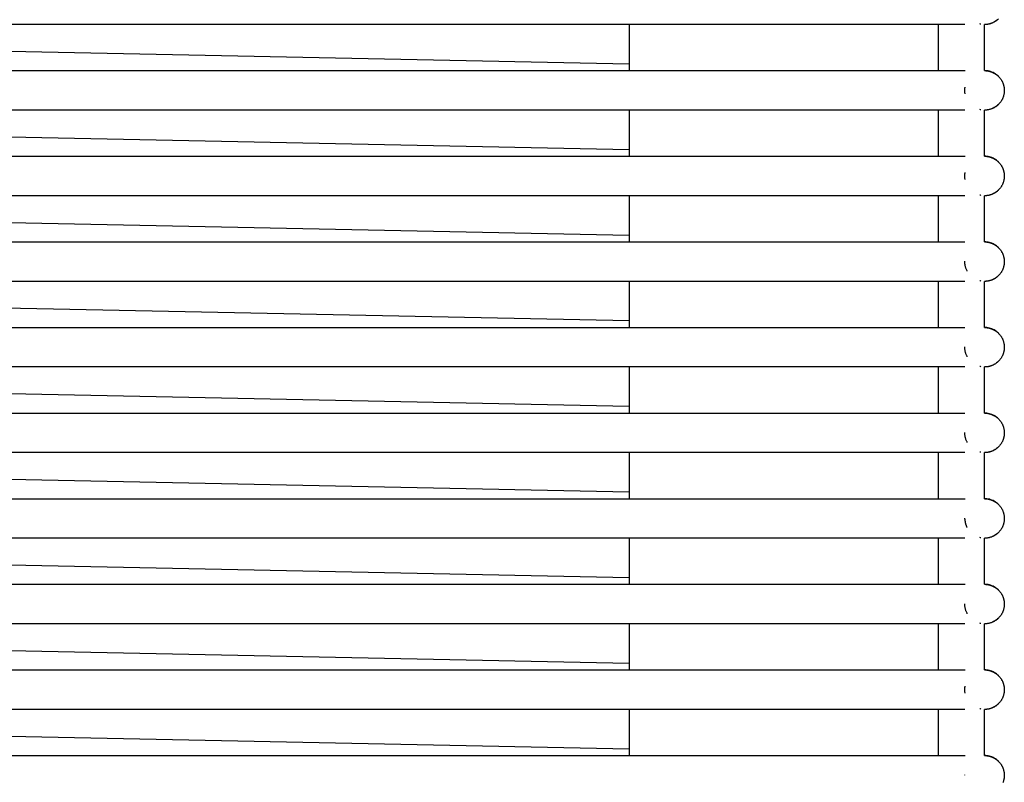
# Model space of a CAD drawing. Header units: millimetres. Extents: x 5000 to 6284, y 0 to 1003.
# Tile 9 of 29: x 5500 to 5650, y 115 to 231. Entities that reach past the tile are written whole.
import ezdxf

# ---------------------------------------------------------------- set-up
doc = ezdxf.new("R2010")
doc.units = ezdxf.units.MM
doc.layers.add('Make2D$Sichtbar$Kurven', color=7, linetype='Continuous', true_color=0x000000)

msp = doc.modelspace()

# ---------------------------------------------------------------- linework, layer by layer
at = {"layer": 'Make2D$Sichtbar$Kurven', "color": 18, "lineweight": -3, "true_color": 0x000000}
for points in [[(5649.11, 230.65), (5648.96, 230.51), (5648.8, 230.38), (5648.63, 230.26), (5648.46, 230.15), (5648.28, 230.06), (5648.09, 229.98), (5647.91, 229.91), (5647.72, 229.86), (5647.53, 229.82), (5647.35, 229.79), (5647.17, 229.77), (5646.99, 229.77)], [(5648.96, 230.51), (5648.9, 230.46), (5648.85, 230.42), (5648.79, 230.37), (5648.74, 230.33), (5648.68, 230.29), (5648.62, 230.25), (5648.56, 230.21), (5648.5, 230.18), (5648.44, 230.14), (5648.38, 230.11), (5648.32, 230.08), (5648.25, 230.05), (5648.19, 230.02), (5648.13, 229.99), (5648.06, 229.97), (5648, 229.94), (5647.94, 229.92), (5647.87, 229.9), (5647.81, 229.88), (5647.74, 229.87), (5647.68, 229.85), (5647.62, 229.83), (5647.55, 229.82), (5647.49, 229.81), (5647.42, 229.8), (5647.36, 229.79), (5647.3, 229.78), (5647.23, 229.78), (5647.17, 229.77), (5647.11, 229.77), (5647.05, 229.77), (5646.99, 229.77)], [(5643.99, 229.77), (5005.99, 229.77)], [(5300.48, 229.77), (5592.99, 223.81)], [(5592.99, 229.77), (5592.99, 222.77)], [(5639.98, 222.77), (5639.98, 229.77)], [(5646.44, 229.82), (5646.35, 229.84), (5646.26, 229.86)], [(5646.99, 222.77), (5646.99, 229.77)], [(5005.99, 222.77), (5643.99, 222.77)], [(5643.99, 222.77), (5644.02, 222.77)], [(5649.11, 221.89), (5649.11, 221.89), (5648.96, 222.03), (5648.8, 222.16), (5648.63, 222.28), (5648.46, 222.39), (5648.28, 222.48), (5648.09, 222.56), (5647.91, 222.62), (5647.72, 222.68), (5647.53, 222.72), (5647.35, 222.75), (5647.17, 222.76), (5646.99, 222.77)], [(5646.99, 222.77), (5647.05, 222.77), (5647.12, 222.77), (5647.19, 222.76), (5647.26, 222.76), (5647.33, 222.75), (5647.4, 222.74), (5647.46, 222.73), (5647.53, 222.72)], [(5647.53, 222.72), (5647.59, 222.71), (5647.64, 222.7), (5647.69, 222.68), (5647.74, 222.67), (5647.8, 222.66), (5647.85, 222.64), (5647.9, 222.63), (5647.95, 222.61), (5648.01, 222.59), (5648.06, 222.57), (5648.11, 222.55), (5648.16, 222.53), (5648.21, 222.51), (5648.26, 222.48), (5648.32, 222.46), (5648.37, 222.43), (5648.42, 222.41), (5648.47, 222.38), (5648.52, 222.35), (5648.56, 222.32), (5648.61, 222.29), (5648.66, 222.26), (5648.71, 222.23), (5648.76, 222.19), (5648.8, 222.16), (5648.85, 222.12), (5648.89, 222.09), (5648.94, 222.05), (5648.98, 222.01), (5649.03, 221.97), (5649.07, 221.93), (5649.11, 221.89), (5649.16, 221.83), (5649.22, 221.78), (5649.27, 221.72), (5649.32, 221.66), (5649.37, 221.6), (5649.41, 221.54), (5649.46, 221.47), (5649.5, 221.41), (5649.54, 221.35), (5649.58, 221.28), (5649.62, 221.21), (5649.65, 221.15), (5649.69, 221.08), (5649.72, 221.01), (5649.75, 220.94), (5649.78, 220.87), (5649.8, 220.8), (5649.83, 220.73), (5649.85, 220.66), (5649.87, 220.59), (5649.89, 220.52), (5649.91, 220.45), (5649.92, 220.38), (5649.94, 220.31), (5649.95, 220.24), (5649.96, 220.18), (5649.97, 220.11), (5649.98, 220.04), (5649.98, 219.97), (5649.99, 219.9), (5649.99, 219.84), (5649.99, 219.77), (5649.99, 219.7), (5649.99, 219.63), (5649.98, 219.57), (5649.98, 219.5), (5649.97, 219.43), (5649.96, 219.36), (5649.95, 219.29), (5649.94, 219.22), (5649.92, 219.15), (5649.91, 219.08), (5649.89, 219.01), (5649.87, 218.94), (5649.85, 218.87), (5649.83, 218.8), (5649.8, 218.73), (5649.78, 218.66), (5649.75, 218.6), (5649.72, 218.53), (5649.69, 218.46), (5649.65, 218.39), (5649.62, 218.32), (5649.58, 218.26), (5649.54, 218.19), (5649.5, 218.13), (5649.46, 218.06), (5649.41, 218), (5649.37, 217.94), (5649.32, 217.88), (5649.27, 217.82), (5649.22, 217.76), (5649.16, 217.7), (5649.11, 217.65), (5648.96, 217.51), (5648.8, 217.38), (5648.63, 217.26), (5648.46, 217.15), (5648.28, 217.06), (5648.09, 216.98), (5647.91, 216.91), (5647.72, 216.86), (5647.53, 216.82), (5647.35, 216.79), (5647.17, 216.77), (5646.99, 216.77)], [(5643.99, 219.77), (5643.99, 219.83), (5643.99, 219.89), (5643.99, 219.96), (5644, 220.02), (5644, 220.08), (5644.01, 220.15), (5644.02, 220.21), (5644.03, 220.28)], [(5649.66, 221.13), (5649.65, 221.15)], [(5644.03, 219.25), (5644.02, 219.31), (5644.01, 219.38), (5644.01, 219.44), (5644, 219.51), (5643.99, 219.58), (5643.99, 219.64), (5643.99, 219.7), (5643.99, 219.77)], [(5649.11, 217.65), (5649.05, 217.59), (5649, 217.54), (5648.94, 217.49), (5648.88, 217.44), (5648.82, 217.39), (5648.76, 217.35), (5648.69, 217.3), (5648.63, 217.26), (5648.56, 217.22), (5648.5, 217.18), (5648.43, 217.14), (5648.37, 217.1), (5648.3, 217.07), (5648.23, 217.04), (5648.16, 217.01), (5648.09, 216.98), (5648.02, 216.95), (5647.95, 216.93), (5647.88, 216.91), (5647.81, 216.88), (5647.74, 216.87), (5647.67, 216.85), (5647.6, 216.83), (5647.53, 216.82), (5647.46, 216.81), (5647.4, 216.8), (5647.33, 216.79), (5647.26, 216.78), (5647.19, 216.78), (5647.12, 216.77), (5647.05, 216.77), (5646.99, 216.77)], [(5643.99, 216.77), (5005.99, 216.77)], [(5300.48, 216.77), (5592.99, 210.81)], [(5592.99, 216.77), (5592.99, 209.77)], [(5639.98, 209.77), (5639.98, 216.77)], [(5646.44, 216.82), (5646.35, 216.84), (5646.26, 216.86)], [(5646.99, 209.77), (5646.99, 216.77)], [(5005.99, 209.77), (5643.99, 209.77)], [(5643.99, 209.77), (5644.02, 209.77)], [(5649.11, 208.89), (5649.11, 208.89), (5648.96, 209.03), (5648.8, 209.16), (5648.63, 209.28), (5648.46, 209.39), (5648.28, 209.48), (5648.09, 209.56), (5647.91, 209.62), (5647.72, 209.68), (5647.53, 209.72), (5647.35, 209.75), (5647.17, 209.76), (5646.99, 209.77)], [(5646.99, 209.77), (5647.05, 209.77), (5647.12, 209.77), (5647.19, 209.76), (5647.26, 209.76), (5647.33, 209.75), (5647.4, 209.74), (5647.46, 209.73), (5647.53, 209.72)], [(5647.53, 209.72), (5647.59, 209.71), (5647.64, 209.7), (5647.69, 209.68), (5647.74, 209.67), (5647.8, 209.66), (5647.85, 209.64), (5647.9, 209.63), (5647.95, 209.61), (5648.01, 209.59), (5648.06, 209.57), (5648.11, 209.55), (5648.16, 209.53), (5648.21, 209.51), (5648.26, 209.48), (5648.32, 209.46), (5648.37, 209.43), (5648.42, 209.41), (5648.47, 209.38), (5648.52, 209.35), (5648.56, 209.32), (5648.61, 209.29), (5648.66, 209.26), (5648.71, 209.23), (5648.76, 209.19), (5648.8, 209.16), (5648.85, 209.12), (5648.89, 209.09), (5648.94, 209.05), (5648.98, 209.01), (5649.03, 208.97), (5649.07, 208.93), (5649.11, 208.89), (5649.16, 208.83), (5649.22, 208.78), (5649.27, 208.72), (5649.32, 208.66), (5649.37, 208.6), (5649.41, 208.54), (5649.46, 208.47), (5649.5, 208.41), (5649.54, 208.35), (5649.58, 208.28), (5649.62, 208.21), (5649.65, 208.15), (5649.69, 208.08), (5649.72, 208.01), (5649.75, 207.94), (5649.78, 207.87), (5649.8, 207.8), (5649.83, 207.73), (5649.85, 207.66), (5649.87, 207.59), (5649.89, 207.52), (5649.91, 207.45), (5649.92, 207.38), (5649.94, 207.31), (5649.95, 207.24), (5649.96, 207.18), (5649.97, 207.11), (5649.98, 207.04), (5649.98, 206.97), (5649.99, 206.9), (5649.99, 206.84), (5649.99, 206.77), (5649.99, 206.7), (5649.99, 206.63), (5649.98, 206.57), (5649.98, 206.5), (5649.97, 206.43), (5649.96, 206.36), (5649.95, 206.29), (5649.94, 206.22), (5649.92, 206.15), (5649.91, 206.08), (5649.89, 206.01), (5649.87, 205.94), (5649.85, 205.87), (5649.83, 205.8), (5649.8, 205.73), (5649.78, 205.66), (5649.75, 205.6), (5649.72, 205.53), (5649.69, 205.46), (5649.65, 205.39), (5649.62, 205.32), (5649.58, 205.26), (5649.54, 205.19), (5649.5, 205.13), (5649.46, 205.06), (5649.41, 205), (5649.37, 204.94), (5649.32, 204.88), (5649.27, 204.82), (5649.22, 204.76), (5649.16, 204.7), (5649.11, 204.65), (5648.96, 204.51), (5648.8, 204.38), (5648.63, 204.26), (5648.46, 204.15), (5648.28, 204.06), (5648.09, 203.98), (5647.91, 203.91), (5647.72, 203.86), (5647.53, 203.82), (5647.35, 203.79), (5647.17, 203.77), (5646.99, 203.77)], [(5649.66, 208.13), (5649.65, 208.15)], [(5643.99, 206.77), (5643.99, 206.83), (5643.99, 206.89), (5643.99, 206.96), (5644, 207.02), (5644, 207.08), (5644.01, 207.15), (5644.02, 207.21), (5644.03, 207.28)], [(5644.03, 206.25), (5644.02, 206.31), (5644.01, 206.38), (5644.01, 206.45), (5644, 206.51), (5643.99, 206.58), (5643.99, 206.64), (5643.99, 206.7), (5643.99, 206.77)], [(5643.99, 203.77), (5005.99, 203.77)], [(5300.48, 203.77), (5592.99, 197.81)], [(5592.99, 203.77), (5592.99, 196.77)], [(5639.98, 196.77), (5639.98, 203.77)], [(5646.44, 203.82), (5646.35, 203.84), (5646.26, 203.86)], [(5648.8, 204.38), (5648.75, 204.34), (5648.69, 204.3), (5648.64, 204.26), (5648.59, 204.23), (5648.53, 204.2), (5648.48, 204.16), (5648.42, 204.13), (5648.37, 204.1), (5648.31, 204.08), (5648.25, 204.05), (5648.2, 204.02), (5648.14, 204), (5648.08, 203.97), (5648.02, 203.95), (5647.96, 203.93), (5647.91, 203.91), (5647.85, 203.89), (5647.79, 203.88), (5647.73, 203.86), (5647.67, 203.85), (5647.62, 203.83), (5647.56, 203.82), (5647.5, 203.81), (5647.44, 203.8), (5647.38, 203.79), (5647.33, 203.79), (5647.27, 203.78), (5647.21, 203.78), (5647.16, 203.77), (5647.1, 203.77), (5647.04, 203.77), (5646.99, 203.77)], [(5646.99, 196.77), (5646.99, 203.77)], [(5649.11, 204.65), (5649.03, 204.58), (5648.96, 204.51), (5648.88, 204.44), (5648.8, 204.38)], [(5005.99, 196.77), (5643.99, 196.77)], [(5649.11, 195.89), (5649.11, 195.89), (5648.96, 196.03), (5648.8, 196.16), (5648.63, 196.28), (5648.46, 196.39), (5648.28, 196.48), (5648.09, 196.56), (5647.91, 196.62), (5647.72, 196.68), (5647.53, 196.72), (5647.35, 196.75), (5647.17, 196.76), (5646.99, 196.77)], [(5646.99, 196.77), (5647.05, 196.77), (5647.12, 196.77), (5647.19, 196.76), (5647.26, 196.76), (5647.33, 196.75), (5647.4, 196.74), (5647.46, 196.73), (5647.53, 196.72)], [(5647.53, 196.72), (5647.59, 196.71), (5647.64, 196.7), (5647.69, 196.68), (5647.74, 196.67), (5647.8, 196.66), (5647.85, 196.64), (5647.9, 196.63), (5647.95, 196.61), (5648.01, 196.59), (5648.06, 196.57), (5648.11, 196.55), (5648.16, 196.53), (5648.21, 196.51), (5648.26, 196.48), (5648.32, 196.46), (5648.37, 196.43), (5648.42, 196.41), (5648.47, 196.38), (5648.52, 196.35), (5648.56, 196.32), (5648.61, 196.29), (5648.66, 196.26), (5648.71, 196.23), (5648.76, 196.19), (5648.8, 196.16), (5648.85, 196.12), (5648.89, 196.09), (5648.94, 196.05), (5648.98, 196.01), (5649.03, 195.97), (5649.07, 195.93), (5649.11, 195.89), (5649.16, 195.83), (5649.22, 195.78), (5649.27, 195.72), (5649.32, 195.66), (5649.37, 195.6), (5649.41, 195.54), (5649.46, 195.47), (5649.5, 195.41), (5649.54, 195.35), (5649.58, 195.28), (5649.62, 195.21), (5649.65, 195.15), (5649.69, 195.08), (5649.72, 195.01), (5649.75, 194.94), (5649.78, 194.87), (5649.8, 194.8), (5649.83, 194.73), (5649.85, 194.66), (5649.87, 194.59), (5649.89, 194.52), (5649.91, 194.45), (5649.92, 194.38), (5649.94, 194.31), (5649.95, 194.24), (5649.96, 194.18), (5649.97, 194.11), (5649.98, 194.04), (5649.98, 193.97), (5649.99, 193.9), (5649.99, 193.84), (5649.99, 193.77), (5649.99, 193.7), (5649.99, 193.63), (5649.98, 193.57), (5649.98, 193.5), (5649.97, 193.43), (5649.96, 193.36), (5649.95, 193.29), (5649.94, 193.22), (5649.92, 193.15), (5649.91, 193.08), (5649.89, 193.01), (5649.87, 192.94), (5649.85, 192.87), (5649.83, 192.8), (5649.8, 192.73), (5649.78, 192.66), (5649.75, 192.6), (5649.72, 192.53), (5649.69, 192.46), (5649.65, 192.39), (5649.62, 192.32), (5649.58, 192.26), (5649.54, 192.19), (5649.5, 192.13), (5649.46, 192.06), (5649.41, 192), (5649.37, 191.94), (5649.32, 191.88), (5649.27, 191.82), (5649.22, 191.76), (5649.16, 191.7), (5649.11, 191.65), (5648.96, 191.51), (5648.8, 191.38), (5648.63, 191.26), (5648.46, 191.15), (5648.28, 191.06), (5648.09, 190.98), (5647.91, 190.91), (5647.72, 190.86), (5647.53, 190.82), (5647.35, 190.79), (5647.17, 190.77), (5646.99, 190.77)], [(5649.66, 195.13), (5649.65, 195.15)], [(5643.99, 193.77), (5643.99, 193.83)], [(5644.37, 192.3), (5644.32, 192.39), (5644.28, 192.48), (5644.24, 192.57), (5644.2, 192.66), (5644.16, 192.76), (5644.13, 192.85), (5644.1, 192.94), (5644.08, 193.04), (5644.06, 193.13), (5644.04, 193.22), (5644.02, 193.32), (5644.01, 193.41), (5644, 193.5), (5643.99, 193.59), (5643.99, 193.68), (5643.99, 193.77)], [(5649.11, 191.65), (5649.05, 191.59), (5649, 191.54), (5648.94, 191.49), (5648.88, 191.44), (5648.82, 191.39), (5648.76, 191.35), (5648.69, 191.3), (5648.63, 191.26)], [(5643.99, 190.77), (5005.99, 190.77)], [(5300.48, 190.77), (5592.99, 184.81)], [(5592.99, 190.77), (5592.99, 183.77)], [(5639.98, 183.77), (5639.98, 190.77)], [(5646.44, 190.82), (5646.35, 190.84), (5646.26, 190.86)], [(5648.63, 191.26), (5648.58, 191.23), (5648.53, 191.2), (5648.48, 191.17), (5648.43, 191.14), (5648.38, 191.11), (5648.33, 191.09), (5648.28, 191.06), (5648.23, 191.04), (5648.18, 191.01), (5648.13, 190.99), (5648.08, 190.97), (5648.02, 190.95), (5647.97, 190.93), (5647.92, 190.92), (5647.87, 190.9), (5647.81, 190.88), (5647.76, 190.87), (5647.71, 190.86), (5647.66, 190.84), (5647.6, 190.83), (5647.55, 190.82), (5647.5, 190.81), (5647.45, 190.8), (5647.4, 190.8), (5647.29, 190.78), (5647.19, 190.78), (5647.09, 190.77), (5646.99, 190.77)], [(5646.99, 183.77), (5646.99, 190.77)], [(5005.99, 183.77), (5643.99, 183.77)], [(5649.11, 182.89), (5649.11, 182.89), (5648.96, 183.03), (5648.8, 183.16), (5648.63, 183.28), (5648.46, 183.39), (5648.28, 183.48), (5648.09, 183.56), (5647.91, 183.62), (5647.72, 183.68), (5647.53, 183.72), (5647.35, 183.75), (5647.17, 183.76), (5646.99, 183.77)], [(5646.99, 183.77), (5647.05, 183.77), (5647.12, 183.77), (5647.19, 183.76), (5647.26, 183.76), (5647.33, 183.75), (5647.4, 183.74), (5647.46, 183.73), (5647.53, 183.72)], [(5647.53, 183.72), (5647.59, 183.71), (5647.64, 183.7), (5647.69, 183.68), (5647.74, 183.67), (5647.8, 183.66), (5647.85, 183.64), (5647.9, 183.63), (5647.95, 183.61), (5648.01, 183.59), (5648.06, 183.57), (5648.11, 183.55), (5648.16, 183.53), (5648.21, 183.51), (5648.26, 183.48), (5648.32, 183.46), (5648.37, 183.43), (5648.42, 183.41), (5648.47, 183.38), (5648.52, 183.35), (5648.56, 183.32), (5648.61, 183.29), (5648.66, 183.26), (5648.71, 183.23), (5648.76, 183.19), (5648.8, 183.16), (5648.85, 183.12), (5648.89, 183.09), (5648.94, 183.05), (5648.98, 183.01), (5649.03, 182.97), (5649.07, 182.93), (5649.11, 182.89), (5649.16, 182.83), (5649.22, 182.78), (5649.27, 182.72), (5649.32, 182.66), (5649.37, 182.6), (5649.41, 182.54), (5649.46, 182.47), (5649.5, 182.41), (5649.54, 182.35), (5649.58, 182.28), (5649.62, 182.21), (5649.65, 182.15), (5649.69, 182.08), (5649.72, 182.01), (5649.75, 181.94), (5649.78, 181.87), (5649.8, 181.8), (5649.83, 181.73), (5649.85, 181.66), (5649.87, 181.59), (5649.89, 181.52), (5649.91, 181.45), (5649.92, 181.38), (5649.94, 181.31), (5649.95, 181.24), (5649.96, 181.18), (5649.97, 181.11), (5649.98, 181.04), (5649.98, 180.97), (5649.99, 180.9), (5649.99, 180.84), (5649.99, 180.77), (5649.99, 180.7), (5649.99, 180.63), (5649.98, 180.57), (5649.98, 180.5), (5649.97, 180.43), (5649.96, 180.36), (5649.95, 180.29), (5649.94, 180.22), (5649.92, 180.15), (5649.91, 180.08), (5649.89, 180.01), (5649.87, 179.94), (5649.85, 179.87), (5649.83, 179.8), (5649.8, 179.73), (5649.78, 179.66), (5649.75, 179.6), (5649.72, 179.53), (5649.69, 179.46), (5649.65, 179.39), (5649.62, 179.32), (5649.58, 179.26), (5649.54, 179.19), (5649.5, 179.13), (5649.46, 179.06), (5649.41, 179), (5649.37, 178.94), (5649.32, 178.88), (5649.27, 178.82), (5649.22, 178.76), (5649.16, 178.7), (5649.11, 178.65), (5648.96, 178.51), (5648.8, 178.38), (5648.63, 178.26), (5648.46, 178.15), (5648.28, 178.06), (5648.09, 177.98), (5647.91, 177.91), (5647.72, 177.86), (5647.53, 177.82), (5647.35, 177.79), (5647.17, 177.77), (5646.99, 177.77)], [(5649.66, 182.13), (5649.65, 182.15)], [(5643.99, 180.77), (5643.99, 180.83)], [(5644.37, 179.3), (5644.32, 179.39), (5644.28, 179.48), (5644.24, 179.57), (5644.2, 179.66), (5644.16, 179.76), (5644.13, 179.85), (5644.1, 179.94), (5644.08, 180.04), (5644.06, 180.13), (5644.04, 180.22), (5644.02, 180.32), (5644.01, 180.41), (5644, 180.5), (5643.99, 180.59), (5643.99, 180.68), (5643.99, 180.77)], [(5649.11, 178.65), (5649.05, 178.59), (5649, 178.54), (5648.94, 178.49), (5648.88, 178.44), (5648.82, 178.39), (5648.76, 178.35), (5648.69, 178.3), (5648.63, 178.26), (5648.57, 178.22), (5648.5, 178.18), (5648.43, 178.14), (5648.37, 178.1), (5648.3, 178.07), (5648.23, 178.04), (5648.16, 178.01), (5648.09, 177.98), (5648.02, 177.95), (5647.95, 177.93), (5647.88, 177.91), (5647.81, 177.88), (5647.74, 177.87), (5647.67, 177.85), (5647.6, 177.83), (5647.53, 177.82), (5647.46, 177.81), (5647.4, 177.8), (5647.33, 177.79), (5647.26, 177.78), (5647.19, 177.78), (5647.12, 177.77), (5647.05, 177.77), (5646.99, 177.77)], [(5643.99, 177.77), (5005.99, 177.77)], [(5300.48, 177.77), (5592.99, 171.81)], [(5592.99, 177.77), (5592.99, 170.77)], [(5639.98, 170.77), (5639.98, 177.77)], [(5646.44, 177.82), (5646.35, 177.84), (5646.26, 177.86)], [(5646.99, 170.77), (5646.99, 177.77)], [(5005.99, 170.77), (5643.99, 170.77)], [(5649.11, 169.89), (5648.96, 170.03), (5648.8, 170.16), (5648.63, 170.28), (5648.46, 170.39), (5648.28, 170.48), (5648.09, 170.56), (5647.91, 170.62), (5647.72, 170.68), (5647.53, 170.72), (5647.35, 170.75), (5647.17, 170.76), (5646.99, 170.77)], [(5646.99, 170.77), (5647.05, 170.77), (5647.12, 170.77), (5647.19, 170.76), (5647.26, 170.76), (5647.33, 170.75), (5647.4, 170.74), (5647.46, 170.73), (5647.53, 170.72)], [(5647.53, 170.72), (5647.59, 170.71), (5647.64, 170.7), (5647.69, 170.68), (5647.74, 170.67), (5647.8, 170.66), (5647.85, 170.64), (5647.9, 170.63), (5647.95, 170.61), (5648.01, 170.59), (5648.06, 170.57), (5648.11, 170.55), (5648.16, 170.53), (5648.21, 170.51), (5648.26, 170.48), (5648.32, 170.46), (5648.37, 170.43), (5648.42, 170.41), (5648.47, 170.38), (5648.52, 170.35), (5648.56, 170.32), (5648.61, 170.29), (5648.66, 170.26), (5648.71, 170.23), (5648.76, 170.19), (5648.8, 170.16), (5648.85, 170.12), (5648.89, 170.09), (5648.94, 170.05), (5648.98, 170.01), (5649.03, 169.97), (5649.07, 169.93), (5649.11, 169.89), (5649.16, 169.83), (5649.22, 169.78), (5649.27, 169.72), (5649.32, 169.66), (5649.37, 169.6), (5649.41, 169.54), (5649.46, 169.47), (5649.5, 169.41), (5649.54, 169.35), (5649.58, 169.28), (5649.62, 169.21), (5649.65, 169.15), (5649.69, 169.08), (5649.72, 169.01), (5649.75, 168.94), (5649.78, 168.87), (5649.8, 168.8), (5649.83, 168.73), (5649.85, 168.66), (5649.87, 168.59), (5649.89, 168.52), (5649.91, 168.45), (5649.92, 168.38), (5649.94, 168.31), (5649.95, 168.24), (5649.96, 168.18), (5649.97, 168.11), (5649.98, 168.04), (5649.98, 167.97), (5649.99, 167.9), (5649.99, 167.84), (5649.99, 167.77), (5649.99, 167.7), (5649.99, 167.63), (5649.98, 167.57), (5649.98, 167.5), (5649.97, 167.43), (5649.96, 167.36), (5649.95, 167.29), (5649.94, 167.22), (5649.92, 167.15), (5649.91, 167.08), (5649.89, 167.01), (5649.87, 166.94), (5649.85, 166.87), (5649.83, 166.8), (5649.8, 166.73), (5649.78, 166.66), (5649.75, 166.6), (5649.72, 166.53), (5649.69, 166.46), (5649.65, 166.39), (5649.62, 166.32), (5649.58, 166.26), (5649.54, 166.19), (5649.5, 166.13), (5649.46, 166.06), (5649.41, 166), (5649.37, 165.94), (5649.32, 165.88), (5649.27, 165.82), (5649.22, 165.76), (5649.16, 165.7), (5649.11, 165.65), (5648.96, 165.51), (5648.8, 165.38), (5648.63, 165.26), (5648.46, 165.15), (5648.28, 165.06), (5648.09, 164.98), (5647.91, 164.91), (5647.72, 164.86), (5647.53, 164.82), (5647.35, 164.79), (5647.17, 164.77), (5646.99, 164.77)], [(5649.66, 169.13), (5649.65, 169.15)], [(5643.99, 167.77), (5643.99, 167.83)], [(5644.37, 166.3), (5644.32, 166.39), (5644.28, 166.48), (5644.24, 166.57), (5644.2, 166.66), (5644.16, 166.76), (5644.13, 166.85), (5644.1, 166.94), (5644.08, 167.04), (5644.06, 167.13), (5644.04, 167.22), (5644.02, 167.32), (5644.01, 167.41), (5644, 167.5), (5643.99, 167.59), (5643.99, 167.68), (5643.99, 167.77)], [(5643.99, 164.77), (5005.99, 164.77)], [(5300.48, 164.77), (5592.99, 158.81)], [(5592.99, 164.77), (5592.99, 157.77)], [(5639.98, 157.77), (5639.98, 164.77)], [(5646.44, 164.82), (5646.35, 164.84), (5646.26, 164.86)], [(5649.11, 165.65), (5649.05, 165.59), (5649, 165.54), (5648.94, 165.49), (5648.88, 165.44), (5648.82, 165.39), (5648.76, 165.35), (5648.69, 165.3), (5648.63, 165.26), (5648.57, 165.22), (5648.5, 165.18), (5648.43, 165.14), (5648.37, 165.1), (5648.3, 165.07), (5648.23, 165.04), (5648.16, 165.01), (5648.09, 164.98), (5648.02, 164.95), (5647.95, 164.93), (5647.88, 164.91), (5647.81, 164.88), (5647.74, 164.87), (5647.67, 164.85), (5647.6, 164.83), (5647.53, 164.82), (5647.46, 164.81), (5647.4, 164.8), (5647.33, 164.79), (5647.26, 164.78), (5647.19, 164.78), (5647.12, 164.77), (5647.05, 164.77), (5646.99, 164.77)], [(5646.99, 157.77), (5646.99, 164.77)], [(5005.99, 157.77), (5643.99, 157.77)], [(5643.99, 157.77), (5644.02, 157.77)], [(5648.28, 157.48), (5648.09, 157.56), (5647.91, 157.62), (5647.72, 157.68), (5647.53, 157.72), (5647.35, 157.75), (5647.17, 157.76), (5646.99, 157.77)], [(5646.99, 157.77), (5647.05, 157.77), (5647.12, 157.77), (5647.19, 157.76), (5647.26, 157.76), (5647.33, 157.75), (5647.4, 157.74), (5647.46, 157.73), (5647.53, 157.72)], [(5647.53, 157.72), (5647.59, 157.71), (5647.64, 157.7), (5647.69, 157.68), (5647.74, 157.67), (5647.8, 157.66), (5647.85, 157.64), (5647.9, 157.63), (5647.95, 157.61), (5648.01, 157.59), (5648.06, 157.57), (5648.11, 157.55), (5648.16, 157.53), (5648.21, 157.51), (5648.26, 157.48), (5648.32, 157.46), (5648.37, 157.43), (5648.42, 157.41), (5648.47, 157.38), (5648.52, 157.35), (5648.56, 157.32), (5648.61, 157.29), (5648.66, 157.26), (5648.71, 157.23), (5648.76, 157.19), (5648.8, 157.16), (5648.85, 157.12), (5648.89, 157.09), (5648.94, 157.05), (5648.98, 157.01), (5649.03, 156.97), (5649.07, 156.93), (5649.11, 156.89), (5649.16, 156.83), (5649.22, 156.78), (5649.27, 156.72), (5649.32, 156.66), (5649.37, 156.6), (5649.41, 156.54), (5649.46, 156.47), (5649.5, 156.41), (5649.54, 156.35), (5649.58, 156.28), (5649.62, 156.21), (5649.65, 156.15), (5649.69, 156.08), (5649.72, 156.01), (5649.75, 155.94), (5649.78, 155.87), (5649.8, 155.8), (5649.83, 155.73), (5649.85, 155.66), (5649.87, 155.59), (5649.89, 155.52), (5649.91, 155.45), (5649.92, 155.38), (5649.94, 155.31), (5649.95, 155.24), (5649.96, 155.18), (5649.97, 155.11), (5649.98, 155.04), (5649.98, 154.97), (5649.99, 154.9), (5649.99, 154.84), (5649.99, 154.77), (5649.99, 154.7), (5649.99, 154.63), (5649.98, 154.57), (5649.98, 154.5), (5649.97, 154.43), (5649.96, 154.36), (5649.95, 154.29), (5649.94, 154.22), (5649.92, 154.15), (5649.91, 154.08), (5649.89, 154.01), (5649.87, 153.94), (5649.85, 153.87), (5649.83, 153.8), (5649.8, 153.73), (5649.78, 153.66), (5649.75, 153.6), (5649.72, 153.53), (5649.69, 153.46), (5649.65, 153.39), (5649.62, 153.32), (5649.58, 153.26), (5649.54, 153.19), (5649.5, 153.13), (5649.46, 153.06), (5649.41, 153), (5649.37, 152.94), (5649.32, 152.88), (5649.27, 152.82), (5649.22, 152.76), (5649.16, 152.7), (5649.11, 152.65), (5648.96, 152.51), (5648.8, 152.38), (5648.63, 152.26), (5648.46, 152.15), (5648.28, 152.06), (5648.09, 151.98), (5647.91, 151.91), (5647.72, 151.86), (5647.53, 151.82), (5647.35, 151.79), (5647.17, 151.77), (5646.99, 151.77)], [(5649.11, 156.89), (5649.11, 156.89), (5648.96, 157.03), (5648.8, 157.16), (5648.63, 157.28), (5648.46, 157.39), (5648.28, 157.48)], [(5649.66, 156.13), (5649.65, 156.15)], [(5643.99, 154.68), (5643.99, 154.77), (5643.99, 154.83)], [(5643.99, 154.68), (5643.99, 154.61), (5644, 154.55), (5644, 154.48), (5644.01, 154.42), (5644.02, 154.35), (5644.03, 154.29), (5644.04, 154.23), (5644.05, 154.16), (5644.06, 154.1), (5644.08, 154.04), (5644.1, 153.97), (5644.11, 153.91), (5644.13, 153.85), (5644.15, 153.79), (5644.18, 153.73), (5644.2, 153.66), (5644.23, 153.6), (5644.25, 153.53), (5644.28, 153.47), (5644.32, 153.41)], [(5649.11, 152.65), (5649.05, 152.59), (5649, 152.54), (5648.94, 152.49), (5648.88, 152.44), (5648.82, 152.39), (5648.76, 152.35), (5648.69, 152.3), (5648.63, 152.26), (5648.56, 152.22), (5648.5, 152.18), (5648.43, 152.14), (5648.37, 152.1), (5648.3, 152.07), (5648.23, 152.04), (5648.16, 152.01), (5648.09, 151.98), (5648.02, 151.95), (5647.95, 151.93), (5647.88, 151.91), (5647.81, 151.88), (5647.74, 151.87), (5647.67, 151.85), (5647.6, 151.83), (5647.53, 151.82), (5647.46, 151.81), (5647.4, 151.8), (5647.33, 151.79), (5647.26, 151.78), (5647.19, 151.78), (5647.12, 151.77), (5647.05, 151.77), (5646.99, 151.77)], [(5643.99, 151.77), (5005.99, 151.77)], [(5300.48, 151.77), (5592.99, 145.81)], [(5592.99, 151.77), (5592.99, 144.77)], [(5639.98, 144.77), (5639.98, 151.77)], [(5646.44, 151.82), (5646.35, 151.84), (5646.26, 151.86)], [(5646.99, 144.77), (5646.99, 151.77)], [(5005.99, 144.77), (5643.99, 144.77)], [(5643.99, 144.77), (5644.02, 144.77)], [(5649.11, 143.89), (5649.11, 143.89), (5648.96, 144.03), (5648.8, 144.16), (5648.63, 144.28), (5648.46, 144.39), (5648.28, 144.48), (5648.09, 144.56), (5647.91, 144.62), (5647.72, 144.68), (5647.53, 144.72), (5647.35, 144.75), (5647.17, 144.76), (5646.99, 144.77)], [(5646.99, 144.77), (5647.05, 144.77), (5647.12, 144.77), (5647.19, 144.76), (5647.26, 144.76), (5647.33, 144.75), (5647.4, 144.74), (5647.46, 144.73), (5647.53, 144.72)], [(5647.53, 144.72), (5647.59, 144.71), (5647.64, 144.7), (5647.69, 144.68), (5647.74, 144.67), (5647.8, 144.66), (5647.85, 144.64), (5647.9, 144.63), (5647.95, 144.61), (5648.01, 144.59), (5648.06, 144.57), (5648.11, 144.55), (5648.16, 144.53), (5648.21, 144.51), (5648.26, 144.48), (5648.32, 144.46), (5648.37, 144.43), (5648.42, 144.41), (5648.47, 144.38), (5648.52, 144.35), (5648.56, 144.32), (5648.61, 144.29), (5648.66, 144.26), (5648.71, 144.23), (5648.76, 144.19), (5648.8, 144.16), (5648.85, 144.12), (5648.89, 144.09), (5648.94, 144.05), (5648.98, 144.01), (5649.03, 143.97), (5649.07, 143.93), (5649.11, 143.89), (5649.16, 143.83), (5649.22, 143.78), (5649.27, 143.72), (5649.32, 143.66), (5649.37, 143.6), (5649.41, 143.54), (5649.46, 143.47), (5649.5, 143.41), (5649.54, 143.35), (5649.58, 143.28), (5649.62, 143.21), (5649.65, 143.15), (5649.69, 143.08), (5649.72, 143.01), (5649.75, 142.94), (5649.78, 142.87), (5649.8, 142.8), (5649.83, 142.73), (5649.85, 142.66), (5649.87, 142.59), (5649.89, 142.52), (5649.91, 142.45), (5649.92, 142.38), (5649.94, 142.31), (5649.95, 142.24), (5649.96, 142.18), (5649.97, 142.11), (5649.98, 142.04), (5649.98, 141.97), (5649.99, 141.9), (5649.99, 141.84), (5649.99, 141.77), (5649.99, 141.7), (5649.99, 141.63), (5649.98, 141.57), (5649.98, 141.5), (5649.97, 141.43), (5649.96, 141.36), (5649.95, 141.29), (5649.94, 141.22), (5649.92, 141.15), (5649.91, 141.08), (5649.89, 141.01), (5649.87, 140.94), (5649.85, 140.87), (5649.83, 140.8), (5649.8, 140.73), (5649.78, 140.66), (5649.75, 140.6), (5649.72, 140.53), (5649.69, 140.46), (5649.65, 140.39), (5649.62, 140.32), (5649.58, 140.26), (5649.54, 140.19), (5649.5, 140.13), (5649.46, 140.06), (5649.41, 140), (5649.37, 139.94), (5649.32, 139.88), (5649.27, 139.82), (5649.22, 139.76), (5649.16, 139.7), (5649.11, 139.65), (5648.96, 139.51), (5648.8, 139.38), (5648.63, 139.26), (5648.46, 139.15), (5648.28, 139.06), (5648.09, 138.98), (5647.91, 138.91), (5647.72, 138.86), (5647.53, 138.82), (5647.35, 138.79), (5647.17, 138.77), (5646.99, 138.77)], [(5649.66, 143.13), (5649.65, 143.15)], [(5643.99, 141.77), (5643.99, 141.83)], [(5644.37, 140.3), (5644.32, 140.39), (5644.28, 140.48), (5644.24, 140.57), (5644.2, 140.66), (5644.16, 140.76), (5644.13, 140.85), (5644.1, 140.94), (5644.08, 141.04), (5644.06, 141.13), (5644.04, 141.22), (5644.02, 141.32), (5644.01, 141.41), (5644, 141.5), (5643.99, 141.59), (5643.99, 141.68), (5643.99, 141.77)], [(5649.11, 139.65), (5649.05, 139.59), (5649, 139.54), (5648.94, 139.49), (5648.88, 139.44), (5648.82, 139.39), (5648.76, 139.35), (5648.69, 139.3), (5648.63, 139.26), (5648.56, 139.22), (5648.5, 139.18), (5648.43, 139.14), (5648.37, 139.1), (5648.3, 139.07), (5648.23, 139.04), (5648.16, 139.01), (5648.09, 138.98)], [(5643.99, 138.77), (5005.99, 138.77)], [(5300.48, 138.77), (5592.99, 132.81)], [(5592.99, 138.77), (5592.99, 131.77)], [(5639.98, 131.77), (5639.98, 138.77)], [(5646.44, 138.82), (5646.35, 138.84), (5646.26, 138.86)], [(5647.72, 138.86), (5647.63, 138.84), (5647.53, 138.82), (5647.44, 138.8), (5647.35, 138.79), (5647.26, 138.78), (5647.17, 138.77), (5647.08, 138.77), (5646.99, 138.77)], [(5646.99, 131.77), (5646.99, 138.77)], [(5648.09, 138.98), (5648, 138.94), (5647.91, 138.91), (5647.81, 138.88), (5647.72, 138.86)], [(5005.99, 131.77), (5643.99, 131.77)], [(5643.99, 131.77), (5644.02, 131.77)], [(5649.11, 130.89), (5649.11, 130.89), (5648.96, 131.03), (5648.8, 131.16), (5648.63, 131.28), (5648.46, 131.39), (5648.28, 131.48), (5648.09, 131.56), (5647.91, 131.62), (5647.72, 131.68), (5647.53, 131.72), (5647.35, 131.75), (5647.17, 131.76), (5646.99, 131.77)], [(5646.99, 131.77), (5647.05, 131.77), (5647.12, 131.77), (5647.19, 131.76), (5647.26, 131.76), (5647.33, 131.75), (5647.4, 131.74), (5647.46, 131.73), (5647.53, 131.72)], [(5647.53, 131.72), (5647.59, 131.71), (5647.64, 131.7), (5647.69, 131.68), (5647.74, 131.67), (5647.8, 131.66), (5647.85, 131.64), (5647.9, 131.63), (5647.95, 131.61), (5648.01, 131.59), (5648.06, 131.57), (5648.11, 131.55), (5648.16, 131.53), (5648.21, 131.51), (5648.26, 131.48), (5648.32, 131.46), (5648.37, 131.43), (5648.42, 131.41), (5648.47, 131.38), (5648.52, 131.35), (5648.56, 131.32), (5648.61, 131.29), (5648.66, 131.26), (5648.71, 131.23), (5648.76, 131.19), (5648.8, 131.16), (5648.85, 131.12), (5648.89, 131.09), (5648.94, 131.05), (5648.98, 131.01), (5649.03, 130.97), (5649.07, 130.93), (5649.11, 130.89), (5649.16, 130.83), (5649.22, 130.78), (5649.27, 130.72), (5649.32, 130.66), (5649.37, 130.6), (5649.41, 130.54), (5649.46, 130.47), (5649.5, 130.41), (5649.54, 130.35), (5649.58, 130.28), (5649.62, 130.21), (5649.65, 130.15), (5649.69, 130.08), (5649.72, 130.01), (5649.75, 129.94), (5649.78, 129.87), (5649.8, 129.8), (5649.83, 129.73), (5649.85, 129.66), (5649.87, 129.59), (5649.89, 129.52), (5649.91, 129.45), (5649.92, 129.38), (5649.94, 129.31), (5649.95, 129.24), (5649.96, 129.18), (5649.97, 129.11), (5649.98, 129.04), (5649.98, 128.97), (5649.99, 128.9), (5649.99, 128.84), (5649.99, 128.77), (5649.99, 128.7), (5649.99, 128.63), (5649.98, 128.57), (5649.98, 128.5), (5649.97, 128.43), (5649.96, 128.36), (5649.95, 128.29), (5649.94, 128.22), (5649.92, 128.15), (5649.91, 128.08), (5649.89, 128.01), (5649.87, 127.94), (5649.85, 127.87), (5649.83, 127.8), (5649.8, 127.73), (5649.78, 127.66), (5649.75, 127.6), (5649.72, 127.53), (5649.69, 127.46), (5649.65, 127.39), (5649.62, 127.32), (5649.58, 127.26), (5649.54, 127.19), (5649.5, 127.13), (5649.46, 127.06), (5649.41, 127), (5649.37, 126.94), (5649.32, 126.88), (5649.27, 126.82), (5649.22, 126.76), (5649.16, 126.7), (5649.11, 126.65), (5648.96, 126.51), (5648.8, 126.38), (5648.63, 126.26), (5648.46, 126.15), (5648.28, 126.06), (5648.09, 125.98), (5647.91, 125.91), (5647.72, 125.86), (5647.53, 125.82), (5647.35, 125.79), (5647.17, 125.77), (5646.99, 125.77)], [(5643.99, 128.77), (5643.99, 128.83), (5643.99, 128.89), (5643.99, 128.96), (5644, 129.02), (5644, 129.08), (5644.01, 129.15), (5644.02, 129.21), (5644.03, 129.28)], [(5644.03, 128.25), (5644.02, 128.31), (5644.01, 128.38), (5644.01, 128.44), (5644, 128.51), (5643.99, 128.58), (5643.99, 128.64), (5643.99, 128.7), (5643.99, 128.77)], [(5649.66, 130.13), (5649.65, 130.15)], [(5643.99, 125.77), (5005.99, 125.77)], [(5300.48, 125.77), (5592.99, 119.81)], [(5592.99, 125.77), (5592.99, 118.77)], [(5639.98, 118.77), (5639.98, 125.77)], [(5646.44, 125.82), (5646.35, 125.84), (5646.26, 125.86)], [(5648.96, 126.51), (5648.9, 126.46), (5648.85, 126.42), (5648.79, 126.37), (5648.74, 126.33), (5648.68, 126.29), (5648.62, 126.25), (5648.56, 126.21), (5648.5, 126.18), (5648.44, 126.14), (5648.38, 126.11), (5648.32, 126.08), (5648.25, 126.05), (5648.19, 126.02), (5648.13, 125.99), (5648.06, 125.97), (5648, 125.94), (5647.94, 125.92), (5647.87, 125.9), (5647.81, 125.88), (5647.74, 125.87), (5647.68, 125.85), (5647.62, 125.83), (5647.55, 125.82), (5647.49, 125.81), (5647.42, 125.8), (5647.36, 125.79), (5647.3, 125.78), (5647.23, 125.78), (5647.17, 125.77), (5647.11, 125.77), (5647.05, 125.77), (5646.99, 125.77)], [(5646.99, 118.77), (5646.99, 125.77)], [(5649.11, 126.65), (5649.03, 126.58), (5648.96, 126.51)], [(5005.99, 118.77), (5643.99, 118.77)], [(5643.99, 118.77), (5644.02, 118.77)], [(5649.11, 117.89), (5649.11, 117.89), (5648.96, 118.03), (5648.8, 118.16), (5648.63, 118.28), (5648.46, 118.39), (5648.28, 118.48), (5648.09, 118.56), (5647.91, 118.62), (5647.72, 118.68), (5647.53, 118.72), (5647.35, 118.75), (5647.17, 118.76), (5646.99, 118.77)], [(5646.99, 118.77), (5647.05, 118.77), (5647.12, 118.77), (5647.19, 118.76), (5647.26, 118.76), (5647.33, 118.75), (5647.4, 118.74), (5647.46, 118.73), (5647.53, 118.72)], [(5647.53, 118.72), (5647.59, 118.71), (5647.64, 118.7), (5647.69, 118.68), (5647.74, 118.67), (5647.8, 118.66), (5647.85, 118.64), (5647.9, 118.63), (5647.95, 118.61), (5648.01, 118.59), (5648.06, 118.57), (5648.11, 118.55), (5648.16, 118.53), (5648.21, 118.51), (5648.26, 118.48), (5648.32, 118.46), (5648.37, 118.43), (5648.42, 118.41), (5648.47, 118.38), (5648.52, 118.35), (5648.56, 118.32), (5648.61, 118.29), (5648.66, 118.26), (5648.71, 118.23), (5648.76, 118.19), (5648.8, 118.16), (5648.85, 118.12), (5648.89, 118.09), (5648.94, 118.05), (5648.98, 118.01), (5649.03, 117.97), (5649.07, 117.93), (5649.11, 117.89), (5649.16, 117.83), (5649.22, 117.78), (5649.27, 117.72), (5649.32, 117.66), (5649.37, 117.6), (5649.41, 117.54), (5649.46, 117.47), (5649.5, 117.41), (5649.54, 117.35), (5649.58, 117.28), (5649.62, 117.21), (5649.65, 117.15), (5649.69, 117.08), (5649.72, 117.01), (5649.75, 116.94), (5649.78, 116.87), (5649.8, 116.8), (5649.83, 116.73), (5649.85, 116.66), (5649.87, 116.59), (5649.89, 116.52), (5649.91, 116.45), (5649.92, 116.38), (5649.94, 116.31), (5649.95, 116.24), (5649.96, 116.18), (5649.97, 116.11), (5649.98, 116.04), (5649.98, 115.97), (5649.99, 115.9), (5649.99, 115.84), (5649.99, 115.77), (5649.99, 115.7), (5649.99, 115.63), (5649.98, 115.57), (5649.98, 115.5), (5649.97, 115.43), (5649.96, 115.36), (5649.95, 115.29), (5649.94, 115.22), (5649.92, 115.15), (5649.91, 115.08), (5649.89, 115.01), (5649.87, 114.94), (5649.85, 114.87), (5649.83, 114.8), (5649.8, 114.73), (5649.78, 114.66)], [(5649.66, 117.13), (5649.65, 117.15)], [(5643.99, 115.77), (5643.99, 115.83)]]:
    msp.add_lwpolyline(points, dxfattribs=at)

doc.saveas('drawing.dxf')
